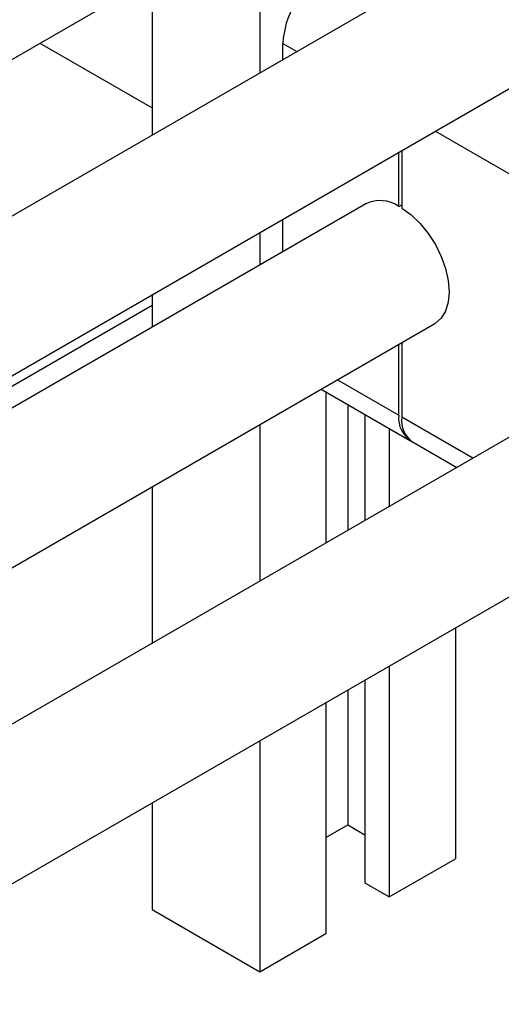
# Model space of a CAD drawing. Header units: millimetres. Extents: x 0 to 25230, y 0 to 17820.
# Tile 94 of 244: x 10814 to 10884, y 12057 to 12200. Entities that reach past the tile are written whole.
import ezdxf

# ---------------------------------------------------------------- set-up
doc = ezdxf.new("R2010")
doc.units = ezdxf.units.MM
doc.linetypes.add('SLD-Sólida', pattern=[0])
doc.layers.add('REFERÊNCIAS', color=9, linetype='SLD-Sólida')

msp = doc.modelspace()

# ---------------------------------------------------------------- linework, layer by layer
at = {"color": 7, "linetype": 'SLD-Sólida', "lineweight": 25, "ltscale": 30}
for p, q in [((9797.69, 11607.62), (10874.34, 12229.16)), ((10903.94, 12223.62), (9817.29, 11596.31)), ((10849.01, 12214.54), (10849.01, 12191.91)), ((9828.3, 11579.58), (10913.94, 12206.3)), ((10833.46, 12205.56), (10833.46, 12182.93)), ((10852.37, 12193.85), (10852.37, 12196.18)), ((10852.37, 12196.18), (10854.38, 12195.01)), ((10886.31, 12176.58), (10874.39, 12183.47)), ((10869.13, 12172.62), (10869.13, 12180.43)), ((10869.55, 12180.68), (10869.55, 12172.37)), ((10864.34, 12172.99), (9828.3, 11574.9)), ((10869.13, 12172.62), (10869.55, 12172.86)), ((10852.37, 12166.08), (10852.37, 12170.76)), ((10849.01, 12168.82), (10849.01, 12164.14)), ((10833.46, 12159.84), (10833.46, 12155.16)), ((9828.3, 11551.81), (10874.34, 12155.67)), ((10869.13, 12142.41), (10869.13, 12152.66)), ((10869.55, 12152.91), (10869.55, 12142.16)), ((10903.94, 12150.13), (9951.39, 11600.24)), ((10860.25, 12147.53), (10869.13, 12142.41)), ((10857.9, 12146.18), (10870.79, 12138.74)), ((10858.56, 12145.8), (10858.56, 12123.93)), ((10861.74, 12143.97), (10861.74, 12125.77)), ((10864.21, 12142.54), (10864.21, 12127.2)), ((10849.01, 12141.05), (10849.01, 12118.42)), ((10879.84, 12136.22), (10869.55, 12142.16)), ((10867.75, 12140.5), (10867.75, 12129.24)), ((10871.21, 12138.5), (10877.5, 12134.87)), ((10877.3, 12134.99), (10877.3, 12134.75)), ((9961.39, 11582.92), (10913.94, 12132.81)), ((10833.46, 12132.07), (10833.46, 12109.44)), ((10877.3, 12111.66), (10877.3, 12078.28)), ((10867.75, 12106.15), (10867.75, 12072.77)), ((10864.21, 12104.11), (10864.21, 12074.81)), ((10861.74, 12102.68), (10861.74, 12083.18)), ((10858.56, 12100.84), (10858.56, 12067.47)), ((10849.01, 12095.33), (10849.01, 12061.96)), ((10833.46, 12086.35), (10833.46, 12070.94)), ((10858.56, 12081.35), (10861.74, 12083.18)), ((10861.74, 12083.18), (10864.21, 12081.75)), ((10867.75, 12072.77), (10877.3, 12078.28)), ((10864.21, 12074.81), (10867.75, 12072.77)), ((10833.46, 12070.94), (10849.01, 12061.96)), ((10849.01, 12061.96), (10858.56, 12067.47))]:
    msp.add_line(p, q, dxfattribs=at)
at = {"color": 7, "linetype": 'SLD-Sólida', "lineweight": 25, "ltscale": 30, "flags": 128}
msp.add_lwpolyline([(10869.55, 12172.37), (10870.9, 12171.39), (10872.19, 12170.16), (10873.38, 12168.7), (10874.42, 12167.09), (10875.26, 12165.37), (10875.89, 12163.62), (10876.28, 12161.89), (10876.41, 12160.25), (10876.28, 12158.76), (10875.89, 12157.48), (10875.26, 12156.45), (10874.42, 12155.72), (10874.34, 12155.67)], dxfattribs=at)
at = {"color": 7, "linetype": 'SLD-Sólida', "lineweight": 25, "ltscale": 900}
for centre, radius, start, end in [((10864.65, 12195.62), 12.29, 122.6055, 177.3945), ((10866.4, 12168.55), 4.9, 56.137, 114.8746), ((10872.96, 12141.96), 3.86, 173.3016, 239.5173), ((10873.36, 12141.68), 3.84, 172.7442, 235.9436)]:
    msp.add_arc(centre, radius, start, end, dxfattribs=at)
at = {"layer": 'REFERÊNCIAS', "linetype": 'SLD-Sólida', "lineweight": 25, "ltscale": 30}
for p, q in [((10817.25, 12196.2), (10833.46, 12186.85)), ((10833.46, 12158.27), (9828.3, 11578.01))]:
    msp.add_line(p, q, dxfattribs=at)

doc.saveas('drawing.dxf')
